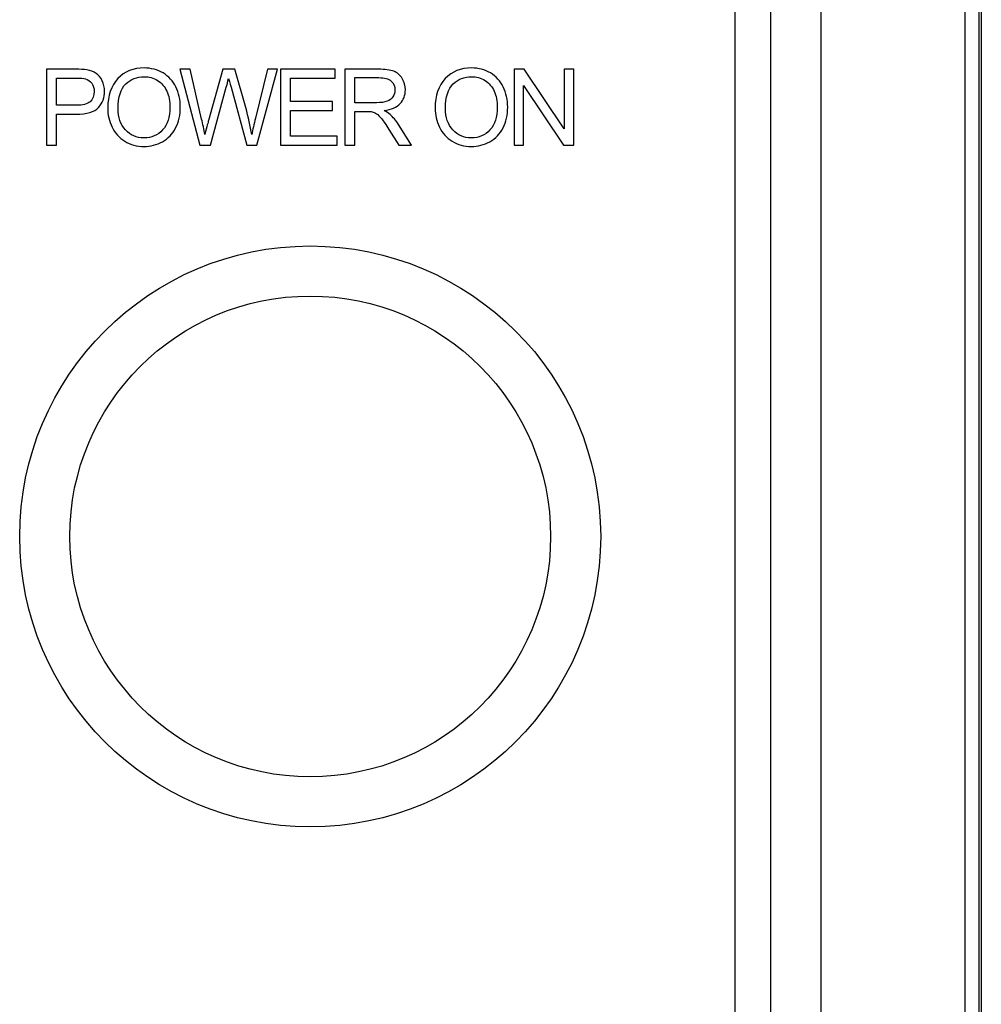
# Model space of a CAD drawing. Header units: millimetres. Extents: x 7180 to 8943, y -2677 to -1782.
# Tile 43 of 101: x 7452 to 7500, y -2371 to -2322. Entities that reach past the tile are written whole.
import ezdxf

# ---------------------------------------------------------------- set-up
doc = ezdxf.new("R2010")
doc.units = ezdxf.units.MM
doc.header["$LTSCALE"] = 3

msp = doc.modelspace()

# ---------------------------------------------------------------- linework, layer by layer
at = {"linetype": 'Continuous', "lineweight": 30}
for p, q in [((7499.996, -2257.614), (7499.996, -2503.614)), ((7491.996, -2495.614), (7491.996, -2265.614)), ((7489.496, -2491.9), (7489.496, -2269.328)), ((7487.708, -2490.112), (7487.708, -2271.115))]:
    msp.add_line(p, q, dxfattribs=at)
at = {"linetype": 'Continuous', "lineweight": 30, "flags": 128}
msp.add_lwpolyline([(7499.193, -2502.811), (7499.193, -2502.811), (7499.194, -2500.811), (7499.194, -2492.811), (7499.195, -2460.811), (7499.197, -2332.811), (7499.196, -2315.672), (7499.194, -2269.275), (7499.193, -2258.417), (7499.193, -2258.417)], dxfattribs=at)
at = {"linetype": 'Continuous', "lineweight": 30}
for radius in [14.5, 12]:
    msp.add_circle((7466.496, -2347.614), radius, dxfattribs=at)
for points, knots in [([(7499.873, -2257.614), (7499.87, -2259.554), (7499.863, -2263.441), (7499.885, -2279.273), (7499.843, -2340.96), (7499.891, -2404.372), (7499.866, -2459.522), (7499.851, -2470.56), (7499.841, -2481.595), (7499.841, -2492.631), (7499.862, -2499.954), (7499.873, -2503.614)], [0, 0, 0, 0, 0.023675, 0.047412, 0.193081, 0.775759, 0.820624, 0.865548, 0.910441, 0.95524, 1, 1, 1, 1]), ([(7453.337, -2328.081), (7453.337, -2328.081), (7453.337, -2324.292), (7453.337, -2324.292), (7453.337, -2324.292), (7453.337, -2324.292), (7454.768, -2324.292), (7454.768, -2324.292), (7454.768, -2324.292), (7455.019, -2324.292), (7455.211, -2324.305), (7455.345, -2324.328), (7455.345, -2324.328), (7455.531, -2324.359), (7455.687, -2324.418), (7455.813, -2324.505), (7455.813, -2324.505), (7455.939, -2324.592), (7456.04, -2324.714), (7456.117, -2324.87), (7456.117, -2324.87), (7456.194, -2325.026), (7456.232, -2325.198), (7456.232, -2325.386), (7456.232, -2325.386), (7456.232, -2325.707), (7456.13, -2325.979), (7455.924, -2326.202), (7455.924, -2326.202), (7455.719, -2326.425), (7455.348, -2326.536), (7454.812, -2326.536), (7454.812, -2326.536), (7454.812, -2326.536), (7453.84, -2326.536), (7453.84, -2326.536), (7453.84, -2326.536), (7453.84, -2326.536), (7453.84, -2328.081), (7453.84, -2328.081), (7453.84, -2328.081), (7453.84, -2328.081), (7453.337, -2328.081), (7453.337, -2328.081)], [0, 0, 0, 0, 0.083333, 0.083333, 0.083333, 0.083333, 0.166667, 0.166667, 0.166667, 0.166667, 0.25, 0.25, 0.25, 0.25, 0.333333, 0.333333, 0.333333, 0.333333, 0.416667, 0.416667, 0.416667, 0.416667, 0.5, 0.5, 0.5, 0.5, 0.583333, 0.583333, 0.583333, 0.583333, 0.666667, 0.666667, 0.666667, 0.666667, 0.75, 0.75, 0.75, 0.75, 0.833333, 0.833333, 0.833333, 0.833333, 1, 1, 1, 1]), ([(7456.389, -2326.237), (7456.389, -2325.609), (7456.558, -2325.117), (7456.896, -2324.761), (7456.896, -2324.761), (7457.234, -2324.406), (7457.67, -2324.229), (7458.204, -2324.229), (7458.204, -2324.229), (7458.554, -2324.229), (7458.869, -2324.312), (7459.151, -2324.479), (7459.151, -2324.479), (7459.431, -2324.646), (7459.645, -2324.879), (7459.793, -2325.178), (7459.793, -2325.178), (7459.94, -2325.476), (7460.014, -2325.814), (7460.014, -2326.193), (7460.014, -2326.193), (7460.014, -2326.576), (7459.936, -2326.92), (7459.781, -2327.223), (7459.781, -2327.223), (7459.626, -2327.526), (7459.406, -2327.756), (7459.122, -2327.911), (7459.122, -2327.911), (7458.837, -2328.067), (7458.531, -2328.145), (7458.202, -2328.145), (7458.202, -2328.145), (7457.844, -2328.145), (7457.526, -2328.058), (7457.245, -2327.886), (7457.245, -2327.886), (7456.964, -2327.714), (7456.751, -2327.48), (7456.606, -2327.181), (7456.606, -2327.181), (7456.461, -2326.884), (7456.389, -2326.569), (7456.389, -2326.237)], [0, 0, 0, 0, 0.083333, 0.083333, 0.083333, 0.083333, 0.166667, 0.166667, 0.166667, 0.166667, 0.25, 0.25, 0.25, 0.25, 0.333333, 0.333333, 0.333333, 0.333333, 0.416667, 0.416667, 0.416667, 0.416667, 0.5, 0.5, 0.5, 0.5, 0.583333, 0.583333, 0.583333, 0.583333, 0.666667, 0.666667, 0.666667, 0.666667, 0.75, 0.75, 0.75, 0.75, 0.833333, 0.833333, 0.833333, 0.833333, 1, 1, 1, 1]), ([(7460.988, -2328.081), (7460.988, -2328.081), (7459.99, -2324.292), (7459.99, -2324.292), (7459.99, -2324.292), (7459.99, -2324.292), (7460.511, -2324.292), (7460.511, -2324.292), (7460.511, -2324.292), (7460.511, -2324.292), (7461.079, -2326.777), (7461.079, -2326.777), (7461.079, -2326.777), (7461.141, -2327.037), (7461.195, -2327.295), (7461.242, -2327.551), (7461.242, -2327.551), (7461.342, -2327.147), (7461.4, -2326.914), (7461.417, -2326.852), (7461.417, -2326.852), (7461.417, -2326.852), (7462.133, -2324.292), (7462.133, -2324.292), (7462.133, -2324.292), (7462.133, -2324.292), (7462.737, -2324.292), (7462.737, -2324.292), (7462.737, -2324.292), (7462.737, -2324.292), (7463.28, -2326.21), (7463.28, -2326.21), (7463.28, -2326.21), (7463.413, -2326.687), (7463.512, -2327.134), (7463.576, -2327.551), (7463.576, -2327.551), (7463.626, -2327.312), (7463.69, -2327.038), (7463.769, -2326.728), (7463.769, -2326.728), (7463.769, -2326.728), (7464.361, -2324.292), (7464.361, -2324.292), (7464.361, -2324.292), (7464.361, -2324.292), (7464.864, -2324.292), (7464.864, -2324.292), (7464.864, -2324.292), (7464.864, -2324.292), (7463.827, -2328.081), (7463.827, -2328.081), (7463.827, -2328.081), (7463.827, -2328.081), (7463.339, -2328.081), (7463.339, -2328.081), (7463.339, -2328.081), (7463.339, -2328.081), (7462.545, -2325.194), (7462.545, -2325.194), (7462.545, -2325.194), (7462.478, -2324.953), (7462.437, -2324.805), (7462.422, -2324.75), (7462.422, -2324.75), (7462.379, -2324.923), (7462.34, -2325.071), (7462.306, -2325.194), (7462.306, -2325.194), (7462.306, -2325.194), (7461.512, -2328.081), (7461.512, -2328.081), (7461.512, -2328.081), (7461.512, -2328.081), (7460.988, -2328.081), (7460.988, -2328.081)], [0, 0, 0, 0, 0.05, 0.05, 0.05, 0.05, 0.1, 0.1, 0.1, 0.1, 0.15, 0.15, 0.15, 0.15, 0.2, 0.2, 0.2, 0.2, 0.25, 0.25, 0.25, 0.25, 0.3, 0.3, 0.3, 0.3, 0.35, 0.35, 0.35, 0.35, 0.4, 0.4, 0.4, 0.4, 0.45, 0.45, 0.45, 0.45, 0.5, 0.5, 0.5, 0.5, 0.55, 0.55, 0.55, 0.55, 0.6, 0.6, 0.6, 0.6, 0.65, 0.65, 0.65, 0.65, 0.7, 0.7, 0.7, 0.7, 0.75, 0.75, 0.75, 0.75, 0.8, 0.8, 0.8, 0.8, 0.85, 0.85, 0.85, 0.85, 0.9, 0.9, 0.9, 0.9, 1, 1, 1, 1]), ([(7465.015, -2328.081), (7465.015, -2328.081), (7465.015, -2324.292), (7465.015, -2324.292), (7465.015, -2324.292), (7465.015, -2324.292), (7467.751, -2324.292), (7467.751, -2324.292), (7467.751, -2324.292), (7467.751, -2324.292), (7467.751, -2324.737), (7467.751, -2324.737), (7467.751, -2324.737), (7467.751, -2324.737), (7465.518, -2324.737), (7465.518, -2324.737), (7465.518, -2324.737), (7465.518, -2324.737), (7465.518, -2325.901), (7465.518, -2325.901), (7465.518, -2325.901), (7465.518, -2325.901), (7467.608, -2325.901), (7467.608, -2325.901), (7467.608, -2325.901), (7467.608, -2325.901), (7467.608, -2326.345), (7467.608, -2326.345), (7467.608, -2326.345), (7467.608, -2326.345), (7465.518, -2326.345), (7465.518, -2326.345), (7465.518, -2326.345), (7465.518, -2326.345), (7465.518, -2327.637), (7465.518, -2327.637), (7465.518, -2327.637), (7465.518, -2327.637), (7467.841, -2327.637), (7467.841, -2327.637), (7467.841, -2327.637), (7467.841, -2327.637), (7467.841, -2328.081), (7467.841, -2328.081), (7467.841, -2328.081), (7467.841, -2328.081), (7465.015, -2328.081), (7465.015, -2328.081)], [0, 0, 0, 0, 0.076923, 0.076923, 0.076923, 0.076923, 0.153846, 0.153846, 0.153846, 0.153846, 0.230769, 0.230769, 0.230769, 0.230769, 0.307692, 0.307692, 0.307692, 0.307692, 0.384615, 0.384615, 0.384615, 0.384615, 0.461538, 0.461538, 0.461538, 0.461538, 0.538462, 0.538462, 0.538462, 0.538462, 0.615385, 0.615385, 0.615385, 0.615385, 0.692308, 0.692308, 0.692308, 0.692308, 0.769231, 0.769231, 0.769231, 0.769231, 0.846154, 0.846154, 0.846154, 0.846154, 1, 1, 1, 1]), ([(7468.22, -2328.081), (7468.22, -2328.081), (7468.22, -2324.292), (7468.22, -2324.292), (7468.22, -2324.292), (7468.22, -2324.292), (7469.9, -2324.292), (7469.9, -2324.292), (7469.9, -2324.292), (7470.238, -2324.292), (7470.494, -2324.327), (7470.67, -2324.394), (7470.67, -2324.394), (7470.845, -2324.462), (7470.985, -2324.582), (7471.09, -2324.754), (7471.09, -2324.754), (7471.195, -2324.926), (7471.247, -2325.117), (7471.247, -2325.325), (7471.247, -2325.325), (7471.247, -2325.594), (7471.16, -2325.821), (7470.986, -2326.005), (7470.986, -2326.005), (7470.813, -2326.189), (7470.544, -2326.306), (7470.181, -2326.356), (7470.181, -2326.356), (7470.314, -2326.419), (7470.415, -2326.483), (7470.484, -2326.545), (7470.484, -2326.545), (7470.63, -2326.679), (7470.768, -2326.847), (7470.898, -2327.049), (7470.898, -2327.049), (7470.898, -2327.049), (7471.553, -2328.081), (7471.553, -2328.081), (7471.553, -2328.081), (7471.553, -2328.081), (7470.927, -2328.081), (7470.927, -2328.081), (7470.927, -2328.081), (7470.927, -2328.081), (7470.426, -2327.293), (7470.426, -2327.293), (7470.426, -2327.293), (7470.281, -2327.064), (7470.16, -2326.89), (7470.066, -2326.77), (7470.066, -2326.77), (7469.97, -2326.649), (7469.886, -2326.565), (7469.811, -2326.516), (7469.811, -2326.516), (7469.737, -2326.469), (7469.66, -2326.435), (7469.582, -2326.416), (7469.582, -2326.416), (7469.526, -2326.404), (7469.433, -2326.398), (7469.304, -2326.398), (7469.304, -2326.398), (7469.304, -2326.398), (7468.723, -2326.398), (7468.723, -2326.398), (7468.723, -2326.398), (7468.723, -2326.398), (7468.723, -2328.081), (7468.723, -2328.081), (7468.723, -2328.081), (7468.723, -2328.081), (7468.22, -2328.081), (7468.22, -2328.081)], [0, 0, 0, 0, 0.05, 0.05, 0.05, 0.05, 0.1, 0.1, 0.1, 0.1, 0.15, 0.15, 0.15, 0.15, 0.2, 0.2, 0.2, 0.2, 0.25, 0.25, 0.25, 0.25, 0.3, 0.3, 0.3, 0.3, 0.35, 0.35, 0.35, 0.35, 0.4, 0.4, 0.4, 0.4, 0.45, 0.45, 0.45, 0.45, 0.5, 0.5, 0.5, 0.5, 0.55, 0.55, 0.55, 0.55, 0.6, 0.6, 0.6, 0.6, 0.65, 0.65, 0.65, 0.65, 0.7, 0.7, 0.7, 0.7, 0.75, 0.75, 0.75, 0.75, 0.8, 0.8, 0.8, 0.8, 0.85, 0.85, 0.85, 0.85, 0.9, 0.9, 0.9, 0.9, 1, 1, 1, 1]), ([(7472.73, -2326.237), (7472.73, -2325.609), (7472.899, -2325.117), (7473.237, -2324.761), (7473.237, -2324.761), (7473.575, -2324.406), (7474.01, -2324.229), (7474.545, -2324.229), (7474.545, -2324.229), (7474.895, -2324.229), (7475.21, -2324.312), (7475.491, -2324.479), (7475.491, -2324.479), (7475.772, -2324.646), (7475.986, -2324.879), (7476.133, -2325.178), (7476.133, -2325.178), (7476.281, -2325.476), (7476.355, -2325.814), (7476.355, -2326.193), (7476.355, -2326.193), (7476.355, -2326.576), (7476.277, -2326.92), (7476.122, -2327.223), (7476.122, -2327.223), (7475.967, -2327.526), (7475.747, -2327.756), (7475.463, -2327.911), (7475.463, -2327.911), (7475.178, -2328.067), (7474.871, -2328.145), (7474.542, -2328.145), (7474.542, -2328.145), (7474.185, -2328.145), (7473.867, -2328.058), (7473.585, -2327.886), (7473.585, -2327.886), (7473.305, -2327.714), (7473.091, -2327.48), (7472.947, -2327.181), (7472.947, -2327.181), (7472.802, -2326.884), (7472.73, -2326.569), (7472.73, -2326.237)], [0, 0, 0, 0, 0.083333, 0.083333, 0.083333, 0.083333, 0.166667, 0.166667, 0.166667, 0.166667, 0.25, 0.25, 0.25, 0.25, 0.333333, 0.333333, 0.333333, 0.333333, 0.416667, 0.416667, 0.416667, 0.416667, 0.5, 0.5, 0.5, 0.5, 0.583333, 0.583333, 0.583333, 0.583333, 0.666667, 0.666667, 0.666667, 0.666667, 0.75, 0.75, 0.75, 0.75, 0.833333, 0.833333, 0.833333, 0.833333, 1, 1, 1, 1]), ([(7476.67, -2328.081), (7476.67, -2328.081), (7476.67, -2324.292), (7476.67, -2324.292), (7476.67, -2324.292), (7476.67, -2324.292), (7477.185, -2324.292), (7477.185, -2324.292), (7477.185, -2324.292), (7477.185, -2324.292), (7479.173, -2327.266), (7479.173, -2327.266), (7479.173, -2327.266), (7479.173, -2327.266), (7479.173, -2324.292), (7479.173, -2324.292), (7479.173, -2324.292), (7479.173, -2324.292), (7479.654, -2324.292), (7479.654, -2324.292), (7479.654, -2324.292), (7479.654, -2324.292), (7479.654, -2328.081), (7479.654, -2328.081), (7479.654, -2328.081), (7479.654, -2328.081), (7479.139, -2328.081), (7479.139, -2328.081), (7479.139, -2328.081), (7479.139, -2328.081), (7477.151, -2325.107), (7477.151, -2325.107), (7477.151, -2325.107), (7477.151, -2325.107), (7477.151, -2328.081), (7477.151, -2328.081), (7477.151, -2328.081), (7477.151, -2328.081), (7476.67, -2328.081), (7476.67, -2328.081)], [0, 0, 0, 0, 0.090909, 0.090909, 0.090909, 0.090909, 0.181818, 0.181818, 0.181818, 0.181818, 0.272727, 0.272727, 0.272727, 0.272727, 0.363636, 0.363636, 0.363636, 0.363636, 0.454545, 0.454545, 0.454545, 0.454545, 0.545455, 0.545455, 0.545455, 0.545455, 0.636364, 0.636364, 0.636364, 0.636364, 0.727273, 0.727273, 0.727273, 0.727273, 0.818182, 0.818182, 0.818182, 0.818182, 1, 1, 1, 1]), ([(7453.84, -2326.091), (7453.84, -2326.091), (7454.819, -2326.091), (7454.819, -2326.091), (7454.819, -2326.091), (7455.144, -2326.091), (7455.373, -2326.031), (7455.51, -2325.911), (7455.51, -2325.911), (7455.645, -2325.79), (7455.713, -2325.62), (7455.713, -2325.401), (7455.713, -2325.401), (7455.713, -2325.243), (7455.674, -2325.107), (7455.593, -2324.994), (7455.593, -2324.994), (7455.513, -2324.881), (7455.407, -2324.806), (7455.277, -2324.77), (7455.277, -2324.77), (7455.192, -2324.748), (7455.036, -2324.737), (7454.809, -2324.737), (7454.809, -2324.737), (7454.809, -2324.737), (7453.84, -2324.737), (7453.84, -2324.737), (7453.84, -2324.737), (7453.84, -2324.737), (7453.84, -2326.091), (7453.84, -2326.091)], [0, 0, 0, 0, 0.111111, 0.111111, 0.111111, 0.111111, 0.222222, 0.222222, 0.222222, 0.222222, 0.333333, 0.333333, 0.333333, 0.333333, 0.444444, 0.444444, 0.444444, 0.444444, 0.555556, 0.555556, 0.555556, 0.555556, 0.666667, 0.666667, 0.666667, 0.666667, 0.777778, 0.777778, 0.777778, 0.777778, 1, 1, 1, 1]), ([(7456.908, -2326.246), (7456.908, -2326.702), (7457.03, -2327.061), (7457.276, -2327.323), (7457.276, -2327.323), (7457.521, -2327.585), (7457.828, -2327.716), (7458.199, -2327.716), (7458.199, -2327.716), (7458.576, -2327.716), (7458.886, -2327.584), (7459.13, -2327.319), (7459.13, -2327.319), (7459.374, -2327.054), (7459.495, -2326.679), (7459.495, -2326.192), (7459.495, -2326.192), (7459.495, -2325.884), (7459.443, -2325.615), (7459.339, -2325.386), (7459.339, -2325.386), (7459.235, -2325.157), (7459.083, -2324.978), (7458.882, -2324.852), (7458.882, -2324.852), (7458.681, -2324.726), (7458.456, -2324.663), (7458.207, -2324.663), (7458.207, -2324.663), (7457.852, -2324.663), (7457.547, -2324.784), (7457.291, -2325.028), (7457.291, -2325.028), (7457.036, -2325.271), (7456.908, -2325.677), (7456.908, -2326.246)], [0, 0, 0, 0, 0.1, 0.1, 0.1, 0.1, 0.2, 0.2, 0.2, 0.2, 0.3, 0.3, 0.3, 0.3, 0.4, 0.4, 0.4, 0.4, 0.5, 0.5, 0.5, 0.5, 0.6, 0.6, 0.6, 0.6, 0.7, 0.7, 0.7, 0.7, 0.8, 0.8, 0.8, 0.8, 1, 1, 1, 1]), ([(7468.723, -2325.964), (7468.723, -2325.964), (7469.799, -2325.964), (7469.799, -2325.964), (7469.799, -2325.964), (7470.028, -2325.964), (7470.207, -2325.941), (7470.335, -2325.893), (7470.335, -2325.893), (7470.464, -2325.846), (7470.562, -2325.77), (7470.628, -2325.665), (7470.628, -2325.665), (7470.695, -2325.561), (7470.729, -2325.448), (7470.729, -2325.326), (7470.729, -2325.326), (7470.729, -2325.147), (7470.664, -2324.999), (7470.535, -2324.883), (7470.535, -2324.883), (7470.405, -2324.768), (7470.2, -2324.71), (7469.921, -2324.71), (7469.921, -2324.71), (7469.921, -2324.71), (7468.723, -2324.71), (7468.723, -2324.71), (7468.723, -2324.71), (7468.723, -2324.71), (7468.723, -2325.964), (7468.723, -2325.964)], [0, 0, 0, 0, 0.111111, 0.111111, 0.111111, 0.111111, 0.222222, 0.222222, 0.222222, 0.222222, 0.333333, 0.333333, 0.333333, 0.333333, 0.444444, 0.444444, 0.444444, 0.444444, 0.555556, 0.555556, 0.555556, 0.555556, 0.666667, 0.666667, 0.666667, 0.666667, 0.777778, 0.777778, 0.777778, 0.777778, 1, 1, 1, 1]), ([(7473.248, -2326.246), (7473.248, -2326.702), (7473.371, -2327.061), (7473.616, -2327.323), (7473.616, -2327.323), (7473.861, -2327.585), (7474.169, -2327.716), (7474.54, -2327.716), (7474.54, -2327.716), (7474.917, -2327.716), (7475.227, -2327.584), (7475.471, -2327.319), (7475.471, -2327.319), (7475.714, -2327.054), (7475.836, -2326.679), (7475.836, -2326.192), (7475.836, -2326.192), (7475.836, -2325.884), (7475.784, -2325.615), (7475.68, -2325.386), (7475.68, -2325.386), (7475.576, -2325.157), (7475.423, -2324.978), (7475.223, -2324.852), (7475.223, -2324.852), (7475.022, -2324.726), (7474.797, -2324.663), (7474.548, -2324.663), (7474.548, -2324.663), (7474.193, -2324.663), (7473.888, -2324.784), (7473.632, -2325.028), (7473.632, -2325.028), (7473.376, -2325.271), (7473.248, -2325.677), (7473.248, -2326.246)], [0, 0, 0, 0, 0.1, 0.1, 0.1, 0.1, 0.2, 0.2, 0.2, 0.2, 0.3, 0.3, 0.3, 0.3, 0.4, 0.4, 0.4, 0.4, 0.5, 0.5, 0.5, 0.5, 0.6, 0.6, 0.6, 0.6, 0.7, 0.7, 0.7, 0.7, 0.8, 0.8, 0.8, 0.8, 1, 1, 1, 1])]:
    msp.add_open_spline(points, degree=3, knots=knots, dxfattribs=at)

doc.saveas('drawing.dxf')
